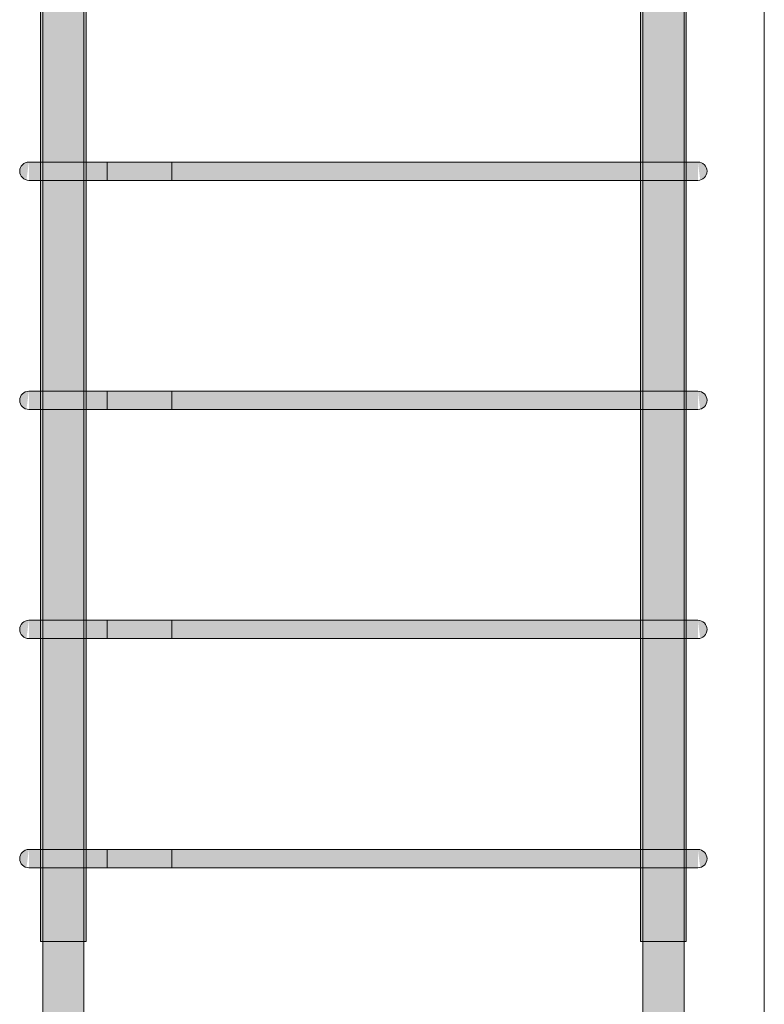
# Model space of a CAD drawing. Header units: millimetres. Extents: x 4307 to 42792, y 1610 to 10025.
# Tile 96 of 256: x 14865 to 15190, y 7856 to 8286. Entities that reach past the tile are written whole.
import ezdxf

# ---------------------------------------------------------------- set-up
doc = ezdxf.new("R2010")
doc.units = ezdxf.units.MM
doc.layers.add('S-COLS', color=52, linetype='Continuous', lineweight=9)
doc.layers.add('S-RBAR', color=171, linetype='Continuous', lineweight=5)

msp = doc.modelspace()

# ---------------------------------------------------------------- hatches: boundary and pattern name
at = {"layer": 'S-RBAR'}
h = msp.add_hatch(color=7, dxfattribs=at)
h.paths.add_polyline_path([(14875.05, 7883.8), (14874.86, 7916), (14874.05, 7916), (14874.05, 7883.8), (14874.86, 7883.8)])
h.paths.add_polyline_path([(14893.05, 7883.8), (14894.05, 7883.8), (14894.05, 7916), (14893.05, 7916)])
h.paths.add_polyline_path([(14875.05, 7924), (14874.86, 8016), (14874.05, 8016), (14874.05, 7924), (14874.86, 7924)])
h.paths.add_polyline_path([(14893.05, 7924), (14894.05, 7924), (14894.05, 8016), (14893.05, 8016), (14893.05, 7975.66)])
h.paths.add_polyline_path([(14893.05, 8024), (14894.05, 8024), (14894.05, 8116), (14893.05, 8116), (14893.05, 8028.8)])
h.paths.add_polyline_path([(14874.05, 8024), (14875.05, 8024), (14874.86, 8116), (14874.05, 8116), (14874.05, 8028.8)])
h.paths.add_polyline_path([(14874.05, 8124), (14875.05, 8124), (14874.86, 8216), (14874.05, 8216), (14874.05, 8135.09)])
h.paths.add_polyline_path([(14894.05, 8124), (14894.05, 8216), (14893.05, 8216), (14893.05, 8124)])
h.paths.add_polyline_path([(14874.05, 8224), (14875.05, 8224), (14874.86, 8316), (14874.05, 8316), (14874.05, 8241.38)])
h.paths.add_polyline_path([(14894.05, 8224), (14894.05, 8316), (14893.05, 8316), (14893.05, 8224)])
h.paths.add_polyline_path([(14893.05, 8324), (14894.05, 8324), (14894.05, 8416), (14893.05, 8416), (14893.05, 8347.68)])
h.paths.add_polyline_path([(14874.05, 8324), (14875.05, 8324), (14874.86, 8416), (14874.05, 8416), (14874.05, 8347.68)])
h.paths.add_polyline_path([(14874.05, 8424), (14875.05, 8424), (14874.86, 8516), (14874.05, 8516), (14874.05, 8453.97)])
h.paths.add_polyline_path([(14894.05, 8424), (14894.05, 8516), (14893.05, 8516), (14893.05, 8424)])
h.paths.add_polyline_path([(14893.05, 8524), (14894.05, 8524), (14894.05, 8616), (14893.05, 8616), (14893.05, 8560.26)])
h.paths.add_polyline_path([(14874.05, 8524), (14875.05, 8524), (14874.86, 8616), (14874.05, 8616), (14874.05, 8560.26)])
h.paths.add_polyline_path([(14874.05, 8624), (14875.05, 8624), (14875.05, 8660), (14893.05, 8660), (14893.05, 8624), (14894.05, 8624), (14894.05, 8697.14), (14893.54, 8696.46), (14892.5, 8695.67), (14890.66, 8695.09), (14890, 8695), (14888.71, 8695.17), (14887.5, 8695.67), (14886.46, 8696.46), (14885.67, 8697.5), (14885.17, 8698.71), (14894.05, 8700), (14885, 8700), (14885, 8707.64), (14874.05, 8707.64), (14874.05, 8666.55)])
h.paths.add_polyline_path([(14874.05, 8729.64), (14885, 8729.88), (14885, 8783.8), (14874.05, 8783.8), (14874.05, 8729.88)])
h = msp.add_hatch(color=7, dxfattribs=at)
h.paths.add_polyline_path([(15155.95, 7883.8), (15155.95, 7916), (15154.95, 7916), (15155.14, 7883.8)])
h.paths.add_polyline_path([(15135.95, 7883.8), (15136.95, 7883.8), (15136.95, 7916), (15135.95, 7916)])
h.paths.add_polyline_path([(15154.95, 7924), (15155.95, 7924), (15155.95, 8016), (15154.95, 8016), (15154.95, 7975.66)])
h.paths.add_polyline_path([(15135.95, 7924), (15136.95, 7924), (15136.95, 8016), (15135.95, 8016), (15135.95, 7975.66)])
h.paths.add_polyline_path([(15135.95, 8024), (15136.95, 8024), (15136.95, 8116), (15135.95, 8116), (15135.95, 8028.8)])
h.paths.add_polyline_path([(15155.95, 8024), (15155.95, 8116), (15154.95, 8116), (15155.14, 8024)])
h.paths.add_polyline_path([(15155.95, 8124), (15155.95, 8216), (15154.95, 8216), (15155.14, 8124)])
h.paths.add_polyline_path([(15136.95, 8124), (15136.95, 8216), (15135.95, 8216), (15135.95, 8124)])
h.paths.add_polyline_path([(15155.95, 8224), (15155.95, 8316), (15154.95, 8316), (15155.14, 8224)])
h.paths.add_polyline_path([(15136.95, 8224), (15136.95, 8316), (15135.95, 8316), (15135.95, 8224)])
h.paths.add_polyline_path([(15136.95, 8324), (15136.95, 8416), (15135.95, 8416), (15135.95, 8324)])
h.paths.add_polyline_path([(15155.95, 8324), (15155.95, 8416), (15154.95, 8416), (15155.14, 8324)])
h.paths.add_polyline_path([(15136.95, 8424), (15136.95, 8516), (15135.95, 8516), (15135.95, 8424)])
h.paths.add_polyline_path([(15155.14, 8424), (15155.95, 8424), (15155.95, 8516), (15154.95, 8516), (15154.95, 8424)])
h.paths.add_polyline_path([(15135.95, 8524), (15136.95, 8524), (15136.95, 8616), (15135.95, 8616), (15135.95, 8560.26)])
h.paths.add_polyline_path([(15155.95, 8524), (15155.95, 8616), (15154.95, 8616), (15155.14, 8524)])
h.paths.add_polyline_path([(15155.95, 8624), (15155.95, 8707.64), (15145, 8707.64), (15144.83, 8698.71), (15144.33, 8697.5), (15143.54, 8696.46), (15142.5, 8695.67), (15141.29, 8695.17), (15140, 8695), (15138.71, 8695.17), (15137.5, 8695.67), (15135.95, 8696.82), (15135.95, 8624), (15136.95, 8624), (15136.95, 8660), (15154.95, 8660), (15155.14, 8624)])
h.paths.add_polyline_path([(15135.95, 8698.81), (15145, 8700), (15135.95, 8700)])
h.paths.add_polyline_path([(15155.95, 8729.64), (15155.95, 8783.8), (15145, 8783.8), (15145, 8729.64)])
h = msp.add_hatch(color=7, dxfattribs=at)
h.paths.add_polyline_path([(14875.05, 5870), (14893.05, 5870), (14892.83, 5916), (14875.05, 5916), (14875.05, 5902.99)])
h.paths.add_polyline_path([(14885.17, 5924), (14893.05, 5924), (14892.83, 6016), (14875.05, 6016), (14875.05, 5924), (14884.85, 5924)])
h.paths.add_polyline_path([(14878.1, 6024), (14893.05, 6024), (14892.83, 6116), (14875.05, 6116), (14875.05, 6024)])
h.paths.add_polyline_path([(14878.1, 6124), (14893.05, 6124), (14892.83, 6216), (14875.05, 6216), (14875.05, 6124)])
h.paths.add_polyline_path([(14885.17, 6224), (14893.05, 6224), (14892.83, 6316), (14875.05, 6316), (14875.05, 6224), (14884.85, 6224)])
h.paths.add_polyline_path([(14878.1, 6324), (14893.05, 6324), (14892.83, 6416), (14875.05, 6416), (14875.05, 6324)])
h.paths.add_polyline_path([(14885.17, 6424), (14893.05, 6424), (14892.83, 6516), (14875.05, 6516), (14875.05, 6424), (14884.85, 6424)])
h.paths.add_polyline_path([(14885.17, 6524), (14893.05, 6524), (14892.83, 6616), (14875.05, 6616), (14875.05, 6524), (14884.85, 6524)])
h.paths.add_polyline_path([(14878.1, 6624), (14893.05, 6624), (14892.83, 6716), (14875.05, 6716), (14875.05, 6624)])
h.paths.add_polyline_path([(14885.17, 6724), (14893.05, 6724), (14892.83, 6816), (14875.05, 6816), (14875.05, 6724), (14884.85, 6724)])
h.paths.add_polyline_path([(14885.17, 6824), (14893.05, 6824), (14892.83, 6916), (14875.05, 6916), (14875.05, 6824), (14884.85, 6824)])
h.paths.add_polyline_path([(14878.1, 6924), (14893.05, 6924), (14892.83, 7016), (14875.05, 7016), (14875.05, 6924)])
h.paths.add_polyline_path([(14885.17, 7024), (14893.05, 7024), (14892.83, 7116), (14875.05, 7116), (14875.05, 7024), (14884.85, 7024)])
h.paths.add_polyline_path([(14885.17, 7124), (14893.05, 7124), (14892.83, 7216), (14875.05, 7216), (14875.05, 7124), (14884.85, 7124)])
h.paths.add_polyline_path([(14892.83, 7224), (14893.05, 7224), (14892.83, 7316), (14875.05, 7316), (14875.05, 7224), (14890.66, 7224)])
h.paths.add_polyline_path([(14885.17, 7324), (14893.05, 7324), (14892.83, 7416), (14875.05, 7416), (14875.05, 7324), (14884.85, 7324)])
h.paths.add_polyline_path([(14885.17, 7424), (14893.05, 7424), (14892.83, 7516), (14875.05, 7516), (14875.05, 7424), (14884.85, 7424)])
h.paths.add_polyline_path([(14875.05, 7524), (14893.05, 7524), (14892.83, 7616), (14875.05, 7616), (14875.05, 7550.5)])
h.paths.add_polyline_path([(14885.17, 7624), (14893.05, 7624), (14892.83, 7716), (14875.05, 7716), (14875.05, 7624), (14884.85, 7624)])
h.paths.add_polyline_path([(14885.17, 7724), (14893.05, 7724), (14892.83, 7816), (14875.05, 7816), (14875.05, 7724), (14884.85, 7724)])
h.paths.add_polyline_path([(14885.17, 7824), (14893.05, 7824), (14892.83, 7916), (14875.05, 7916), (14875.05, 7824), (14884.85, 7824)])
h.paths.add_polyline_path([(14889, 7924), (14893.05, 7924), (14892.83, 8016), (14875.05, 8016), (14875.05, 7924), (14885.17, 7924)])
h.paths.add_polyline_path([(14878.1, 8024), (14893.05, 8024), (14892.83, 8116), (14875.05, 8116), (14875.05, 8024)])
h.paths.add_polyline_path([(14878.1, 8124), (14893.05, 8124), (14892.83, 8216), (14875.05, 8216), (14875.05, 8124)])
h.paths.add_polyline_path([(14885.17, 8224), (14893.05, 8224), (14892.83, 8316), (14875.05, 8316), (14875.05, 8224), (14884.85, 8224)])
h.paths.add_polyline_path([(14875.05, 8324), (14893.05, 8324), (14892.83, 8416), (14875.05, 8416), (14875.05, 8347.68)])
h.paths.add_polyline_path([(14885.17, 8424), (14893.05, 8424), (14892.83, 8516), (14875.05, 8516), (14875.05, 8424), (14884.85, 8424)])
h.paths.add_polyline_path([(14885.17, 8524), (14893.05, 8524), (14892.83, 8616), (14875.05, 8616), (14875.05, 8524), (14884.85, 8524)])
h.paths.add_polyline_path([(14875.05, 8624), (14893.05, 8624), (14892.83, 8660), (14875.05, 8660)])
h = msp.add_hatch(color=7, dxfattribs=at)
h.paths.add_polyline_path([(15136.95, 5870), (15154.95, 5870), (15154.95, 5916), (15136.95, 5916), (15136.95, 5902.99)])
h.paths.add_polyline_path([(15151.9, 5924), (15154.95, 5924), (15154.95, 6016), (15136.95, 6016), (15136.95, 5924), (15148.65, 5924)])
h.paths.add_polyline_path([(15151.9, 6024), (15154.95, 6024), (15154.95, 6116), (15136.95, 6116), (15136.95, 6024), (15148.65, 6024)])
h.paths.add_polyline_path([(15151.9, 6124), (15154.95, 6124), (15154.95, 6216), (15136.95, 6216), (15136.95, 6124), (15148.65, 6124)])
h.paths.add_polyline_path([(15136.95, 6224), (15154.95, 6224), (15154.95, 6316), (15136.95, 6316), (15136.95, 6275.01)])
h.paths.add_polyline_path([(15151.9, 6324), (15154.95, 6324), (15154.95, 6416), (15136.95, 6416), (15136.95, 6324), (15148.65, 6324)])
h.paths.add_polyline_path([(15151.9, 6424), (15154.95, 6424), (15154.95, 6516), (15136.95, 6516), (15136.95, 6424), (15148.65, 6424)])
h.paths.add_polyline_path([(15151.9, 6524), (15154.95, 6524), (15154.95, 6616), (15136.95, 6616), (15136.95, 6524), (15148.65, 6524)])
h.paths.add_polyline_path([(15151.9, 6624), (15154.95, 6624), (15154.95, 6716), (15136.95, 6716), (15136.95, 6624), (15148.65, 6624)])
h.paths.add_polyline_path([(15151.9, 6724), (15154.95, 6724), (15154.95, 6816), (15136.95, 6816), (15136.95, 6724), (15148.65, 6724)])
h.paths.add_polyline_path([(15151.9, 6824), (15154.95, 6824), (15154.95, 6916), (15136.95, 6916), (15136.95, 6824), (15148.65, 6824)])
h.paths.add_polyline_path([(15151.9, 6924), (15154.95, 6924), (15154.95, 7016), (15136.95, 7016), (15136.95, 6924), (15148.65, 6924)])
h.paths.add_polyline_path([(15136.95, 7024), (15154.95, 7024), (15154.95, 7116), (15136.95, 7116), (15136.95, 7072.19)])
h.paths.add_polyline_path([(15148.65, 7124), (15154.95, 7124), (15154.95, 7216), (15136.95, 7216), (15136.95, 7124), (15144.83, 7124)])
h.paths.add_polyline_path([(15141, 7224), (15154.95, 7224), (15154.95, 7316), (15136.95, 7316), (15136.95, 7224)])
h.paths.add_polyline_path([(15141, 7324), (15154.95, 7324), (15154.95, 7416), (15136.95, 7416), (15136.95, 7324)])
h.paths.add_polyline_path([(15151.9, 7424), (15154.95, 7424), (15154.95, 7516), (15136.95, 7516), (15136.95, 7424), (15148.65, 7424)])
h.paths.add_polyline_path([(15148.65, 7524), (15154.95, 7524), (15154.95, 7616), (15136.95, 7616), (15136.95, 7524), (15144.83, 7524)])
h.paths.add_polyline_path([(15151.9, 7624), (15154.95, 7624), (15154.95, 7716), (15136.95, 7716), (15136.95, 7624), (15148.65, 7624)])
h.paths.add_polyline_path([(15151.9, 7724), (15154.95, 7724), (15154.95, 7816), (15136.95, 7816), (15136.95, 7724), (15148.65, 7724)])
h.paths.add_polyline_path([(15141, 7824), (15154.95, 7824), (15154.95, 7916), (15136.95, 7916), (15136.95, 7824)])
h.paths.add_polyline_path([(15141, 7924), (15154.95, 7924), (15154.95, 8016), (15136.95, 8016), (15136.95, 7924)])
h.paths.add_polyline_path([(15151.9, 8024), (15154.95, 8024), (15154.95, 8116), (15136.95, 8116), (15136.95, 8024), (15148.65, 8024)])
h.paths.add_polyline_path([(15151.9, 8124), (15154.95, 8124), (15154.95, 8216), (15136.95, 8216), (15136.95, 8124), (15148.65, 8124)])
h.paths.add_polyline_path([(15151.9, 8224), (15154.95, 8224), (15154.95, 8316), (15136.95, 8316), (15136.95, 8224), (15148.65, 8224)])
h.paths.add_polyline_path([(15151.9, 8324), (15154.95, 8324), (15154.95, 8416), (15136.95, 8416), (15136.95, 8324), (15148.65, 8324)])
h.paths.add_polyline_path([(15148.65, 8424), (15154.95, 8424), (15154.95, 8516), (15136.95, 8516), (15136.95, 8424), (15144.83, 8424)])
h.paths.add_polyline_path([(15151.9, 8524), (15154.95, 8524), (15154.95, 8616), (15136.95, 8616), (15136.95, 8524), (15148.65, 8524)])
h.paths.add_polyline_path([(15144.83, 8624), (15154.95, 8624), (15154.95, 8660), (15136.95, 8660), (15136.95, 8624), (15141, 8624)])
for points in [[(14867.96, 8216.14), (14869, 8224), (14867, 8223.46), (14865.54, 8222), (14865, 8220), (14865.54, 8218), (14867, 8216.54)], [(14867.96, 8216.14), (14869, 8224), (14867, 8223.46), (14865.54, 8222), (14865, 8220), (14865.54, 8218), (14867, 8216.54)], [(14869.76, 8216), (14889, 8216), (14889, 8224), (14869, 8224), (14869, 8216)], [(15126.26, 8216), (15141, 8216), (15141, 8224), (14889, 8224), (14889, 8216), (15086.99, 8216)], [(15157.31, 8216), (15161, 8216.14), (15161, 8224), (15141, 8224), (15141, 8216), (15155.14, 8216)], [(15162.04, 8216.14), (15163, 8216.54), (15164.46, 8218), (15165, 8220), (15164.46, 8222), (15163, 8223.46), (15161, 8224), (15161.66, 8218.96)], [(14867.96, 8116.14), (14869, 8124), (14867, 8123.46), (14865.54, 8122), (14865, 8120), (14865.54, 8118), (14867, 8116.54)], [(14867.96, 8116.14), (14869, 8124), (14867, 8123.46), (14865.54, 8122), (14865, 8120), (14865.54, 8118), (14867, 8116.54)], [(14885.17, 8116), (14889, 8116), (14889, 8124), (14869, 8124), (14869, 8116), (14884.85, 8116)], [(15126.26, 8116), (15141, 8116), (15141, 8124), (14889, 8124), (14889, 8116), (15086.99, 8116)], [(15159.48, 8116), (15161, 8116.14), (15161, 8124), (15141, 8124), (15141, 8116), (15157.31, 8116)], [(15162.04, 8116.14), (15163, 8116.54), (15164.46, 8118), (15165, 8120), (15164.46, 8122), (15163, 8123.46), (15161, 8124), (15161.66, 8118.96)], [(14867.96, 8016.14), (14869, 8024), (14867, 8023.46), (14865.54, 8022), (14865, 8020), (14865.54, 8018), (14867, 8016.54)], [(14867.96, 8016.14), (14869, 8024), (14867, 8023.46), (14865.54, 8022), (14865, 8020), (14865.54, 8018), (14867, 8016.54)], [(14885.17, 8016), (14889, 8016), (14889, 8024), (14869, 8024), (14869, 8016), (14884.85, 8016)], [(15126.26, 8016), (15141, 8016), (15141, 8024), (14889, 8024), (14889, 8016), (15086.99, 8016)], [(15159.48, 8016), (15161, 8016.14), (15161, 8024), (15141, 8024), (15141, 8016), (15157.31, 8016)], [(15162.04, 8016.14), (15163, 8016.54), (15164.46, 8018), (15165, 8020), (15164.46, 8022), (15163, 8023.46), (15161, 8024), (15161.66, 8018.96)], [(14867.96, 7916.14), (14869, 7924), (14867, 7923.46), (14865.54, 7922), (14865, 7920), (14865.54, 7918), (14867, 7916.54)], [(14867.96, 7916.14), (14869, 7924), (14867, 7923.46), (14865.54, 7922), (14865, 7920), (14865.54, 7918), (14867, 7916.54)], [(14869.76, 7916), (14889, 7916), (14889, 7924), (14869, 7924), (14869, 7916)], [(14929.93, 7916), (15141, 7916), (15141, 7924), (14889, 7924), (14889, 7916), (14890.66, 7916)], [(15157.31, 7916), (15161, 7916.14), (15161, 7924), (15141, 7924), (15141, 7916), (15155.14, 7916)], [(15162.04, 7916.14), (15163, 7916.54), (15164.46, 7918), (15165, 7920), (15164.46, 7922), (15163, 7923.46), (15161, 7924), (15161.66, 7918.96)]]:
    msp.add_hatch(color=7, dxfattribs=at).paths.add_polyline_path(points)

# ---------------------------------------------------------------- linework, layer by layer
at = {"layer": 'S-COLS'}
for p, q in [((15190, 8670), (15190, 5870)), ((15190, 5870), (15190, 8670))]:
    msp.add_line(p, q, dxfattribs=at)
at = {"layer": 'S-RBAR'}
for p, q in [((14874.05, 7883.8), (14874.05, 8783.8)), ((14874.05, 7883.8), (14874.05, 8783.8)), ((14894.05, 7883.8), (14894.05, 8783.8)), ((14894.05, 7883.8), (14894.05, 8783.8)), ((15135.95, 7883.8), (15135.95, 8783.8)), ((15135.95, 7883.8), (15135.95, 8783.8)), ((15155.95, 7883.8), (15155.95, 8783.8)), ((15155.95, 7883.8), (15155.95, 8783.8)), ((14875.05, 5870), (14875.05, 8660)), ((14875.05, 5870), (14875.05, 8660)), ((14893.05, 5870), (14893.05, 8660)), ((14893.05, 5870), (14893.05, 8660)), ((15136.95, 5870), (15136.95, 8660)), ((15136.95, 5870), (15136.95, 8660)), ((15154.95, 5870), (15154.95, 8660)), ((15154.95, 5870), (15154.95, 8660)), ((14874.86, 8224), (14869, 8224)), ((14889, 8224), (14869, 8224)), ((14889, 8224), (14869, 8224)), ((14903.14, 8224), (14869, 8224)), ((14903.14, 8224), (14874.86, 8224)), ((14889, 8224), (15141, 8224)), ((15141, 8224), (14889, 8224)), ((14903.14, 8224), (14903.14, 8216)), ((14903.14, 8224), (14931.43, 8224)), ((14931.43, 8216), (14931.43, 8224)), ((15161, 8224), (15141, 8224)), ((15161, 8224), (15141, 8224)), ((14874.86, 8216), (14869, 8216)), ((14889, 8216), (14869, 8216)), ((14903.14, 8216), (14869, 8216)), ((14903.14, 8216), (14874.86, 8216)), ((14889, 8216), (14874.86, 8216)), ((14889, 8216), (15141, 8216)), ((15141, 8216), (14889, 8216)), ((14903.14, 8216), (14931.43, 8216)), ((15161, 8216), (15141, 8216)), ((15161, 8216), (15141, 8216)), ((14874.86, 8124), (14869, 8124)), ((14889, 8124), (14869, 8124)), ((14889, 8124), (14869, 8124)), ((14903.14, 8124), (14869, 8124)), ((14903.14, 8124), (14874.86, 8124)), ((14889, 8124), (15141, 8124)), ((15141, 8124), (14889, 8124)), ((14903.14, 8124), (14903.14, 8116)), ((14903.14, 8124), (14931.43, 8124)), ((14931.43, 8116), (14931.43, 8124)), ((15161, 8124), (15141, 8124)), ((15161, 8124), (15141, 8124)), ((14874.86, 8116), (14869, 8116)), ((14889, 8116), (14869, 8116)), ((14903.14, 8116), (14869, 8116)), ((14903.14, 8116), (14874.86, 8116)), ((14889, 8116), (14874.86, 8116)), ((14889, 8116), (15141, 8116)), ((15141, 8116), (14889, 8116)), ((14903.14, 8116), (14931.43, 8116)), ((15161, 8116), (15141, 8116)), ((15161, 8116), (15141, 8116)), ((14874.86, 8024), (14869, 8024)), ((14889, 8024), (14869, 8024)), ((14889, 8024), (14869, 8024)), ((14903.14, 8024), (14869, 8024)), ((14903.14, 8024), (14874.86, 8024)), ((14889, 8024), (15141, 8024)), ((15141, 8024), (14889, 8024)), ((14903.14, 8024), (14903.14, 8016)), ((14903.14, 8024), (14931.43, 8024)), ((14931.43, 8016), (14931.43, 8024)), ((15161, 8024), (15141, 8024)), ((15161, 8024), (15141, 8024)), ((14874.86, 8016), (14869, 8016)), ((14889, 8016), (14869, 8016)), ((14903.14, 8016), (14869, 8016)), ((14903.14, 8016), (14874.86, 8016)), ((14889, 8016), (14874.86, 8016)), ((14889, 8016), (15141, 8016)), ((15141, 8016), (14889, 8016)), ((14903.14, 8016), (14931.43, 8016)), ((15161, 8016), (15141, 8016)), ((15161, 8016), (15141, 8016)), ((14874.86, 7924), (14869, 7924)), ((14889, 7924), (14869, 7924)), ((14889, 7924), (14869, 7924)), ((14903.14, 7924), (14869, 7924)), ((14903.14, 7924), (14874.86, 7924)), ((14889, 7924), (15141, 7924)), ((15141, 7924), (14889, 7924)), ((14903.14, 7924), (14903.14, 7916)), ((14903.14, 7924), (14931.43, 7924)), ((14931.43, 7916), (14931.43, 7924)), ((15161, 7924), (15141, 7924)), ((15161, 7924), (15141, 7924)), ((14874.86, 7916), (14869, 7916)), ((14889, 7916), (14869, 7916)), ((14903.14, 7916), (14869, 7916)), ((14903.14, 7916), (14874.86, 7916)), ((14889, 7916), (14874.86, 7916)), ((14889, 7916), (15141, 7916)), ((15141, 7916), (14889, 7916)), ((14903.14, 7916), (14931.43, 7916)), ((15161, 7916), (15141, 7916)), ((15161, 7916), (15141, 7916)), ((14894.05, 7883.8), (14874.05, 7883.8)), ((14894.05, 7883.8), (14874.05, 7883.8)), ((15155.95, 7883.8), (15135.95, 7883.8)), ((15155.95, 7883.8), (15135.95, 7883.8))]:
    msp.add_line(p, q, dxfattribs=at)
for centre, start, end in [((14869, 8220), 90, 270), ((14869, 8220), 90, 270), ((14869, 8220), 90, 270), ((15161, 8220), 270, 90), ((15161, 8220), 270, 90), ((14869, 8120), 90, 270), ((14869, 8120), 90, 270), ((14869, 8120), 90, 270), ((15161, 8120), 270, 90), ((15161, 8120), 270, 90), ((14869, 8020), 90, 270), ((14869, 8020), 90, 270), ((14869, 8020), 90, 270), ((15161, 8020), 270, 90), ((15161, 8020), 270, 90), ((14869, 7920), 90, 270), ((14869, 7920), 90, 270), ((14869, 7920), 90, 270), ((15161, 7920), 270, 90), ((15161, 7920), 270, 90)]:
    msp.add_arc(centre, 4, start, end, dxfattribs=at)

doc.saveas('drawing.dxf')
